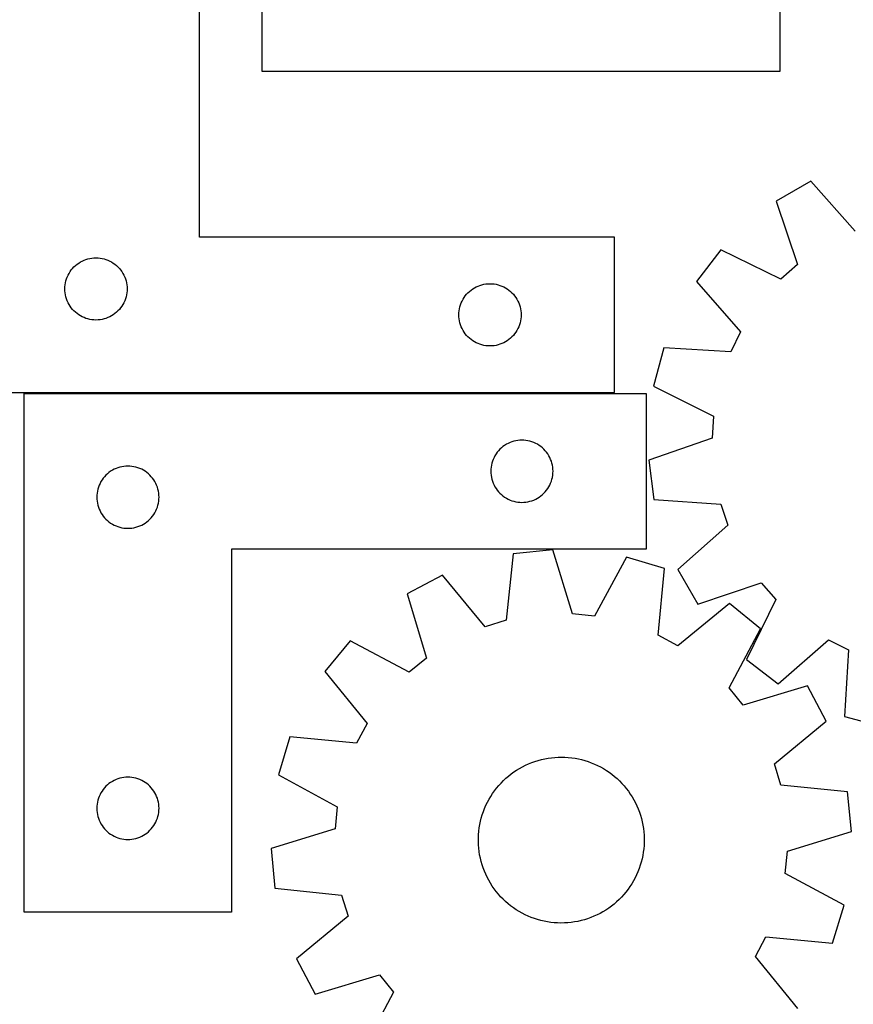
# Model space of a CAD drawing. Header units: millimetres. Extents: x 7 to 1243, y 7 to 1532.
# Tile 21 of 27: x 770 to 1011, y 833 to 1118. Entities that reach past the tile are written whole.
import ezdxf

# ---------------------------------------------------------------- set-up
doc = ezdxf.new("R2010")
doc.units = ezdxf.units.MM
doc.layers.add('CUT', color=7, linetype='CONTINUOUS', true_color=0x000000)

msp = doc.modelspace()

# ---------------------------------------------------------------- linework, layer by layer
at = {"layer": 'CUT'}
for p, q in [((990.153409, 1102.735416), (990.153409, 1282.735416)), ((840.153409, 1162.735416), (840.153409, 1102.735416)), ((822.154477, 1054.716372), (822.154477, 1159.716372)), ((840.153409, 1102.735416), (990.153409, 1102.735416)), ((998.986925, 1070.913375), (988.998513, 1065.14128)), ((1011.818551, 1056.394705), (998.986925, 1070.913375)), ((988.998513, 1065.14128), (995.170809, 1046.774321)), ((942.154477, 1054.716372), (822.154477, 1054.716372)), ((942.154477, 1009.716372), (942.154477, 1054.716372)), ((972.927359, 1051.035976), (965.908154, 1041.880855)), ((990.33829, 1042.532924), (972.927359, 1051.035976)), ((788.710327, 1048.031288), (789.261522, 1048.238743)), ((789.261522, 1048.238743), (789.825106, 1048.409704)), ((789.825106, 1048.409704), (790.398665, 1048.54344)), ((790.398665, 1048.54344), (790.979742, 1048.639376)), ((790.979742, 1048.639376), (791.565849, 1048.697102)), ((791.565849, 1048.697102), (792.154477, 1048.716372)), ((792.154477, 1048.716372), (792.743106, 1048.697102)), ((792.743106, 1048.697102), (793.329213, 1048.639376)), ((793.329213, 1048.639376), (793.91029, 1048.54344)), ((793.91029, 1048.54344), (794.483849, 1048.409704)), ((794.483849, 1048.409704), (795.047433, 1048.238743)), ((795.047433, 1048.238743), (795.598628, 1048.031288)), ((785.014297, 1045.195225), (785.387919, 1045.650484)), ((785.387919, 1045.650484), (785.790516, 1046.080333)), ((785.790516, 1046.080333), (786.220365, 1046.48293)), ((786.220365, 1046.48293), (786.675625, 1046.856552)), ((786.675625, 1046.856552), (787.154345, 1047.199599)), ((787.154345, 1047.199599), (787.654477, 1047.510601)), ((787.654477, 1047.510601), (788.173879, 1047.788227)), ((788.173879, 1047.788227), (788.710327, 1048.031288)), ((795.598628, 1048.031288), (796.135076, 1047.788227)), ((796.135076, 1047.788227), (796.654477, 1047.510601)), ((796.654477, 1047.510601), (797.15461, 1047.199599)), ((797.15461, 1047.199599), (797.63333, 1046.856552)), ((797.63333, 1046.856552), (798.08859, 1046.48293)), ((798.08859, 1046.48293), (798.518438, 1046.080333)), ((798.518438, 1046.080333), (798.921036, 1045.650484)), ((798.921036, 1045.650484), (799.294658, 1045.195225)), ((995.170809, 1046.774321), (990.33829, 1042.532924)), ((783.461145, 1042.045743), (783.632106, 1042.609327)), ((783.632106, 1042.609327), (783.839562, 1043.160523)), ((783.839562, 1043.160523), (784.082623, 1043.69697)), ((784.082623, 1043.69697), (784.360249, 1044.216372)), ((784.360249, 1044.216372), (784.671251, 1044.716504)), ((784.671251, 1044.716504), (785.014297, 1045.195225)), ((799.294658, 1045.195225), (799.637704, 1044.716504)), ((799.637704, 1044.716504), (799.948706, 1044.216372)), ((799.948706, 1044.216372), (800.226332, 1043.69697)), ((800.226332, 1043.69697), (800.469393, 1043.160523)), ((800.469393, 1043.160523), (800.676849, 1042.609327)), ((800.676849, 1042.609327), (800.84781, 1042.045743)), ((783.154477, 1039.716372), (783.173747, 1040.305)), ((783.173747, 1039.127744), (783.154477, 1039.716372)), ((783.173747, 1040.305), (783.231474, 1040.891108)), ((783.231474, 1040.891108), (783.32741, 1041.472185)), ((783.32741, 1041.472185), (783.461145, 1042.045743)), ((800.84781, 1042.045743), (800.981545, 1041.472185)), ((800.981545, 1041.472185), (801.077481, 1040.891108)), ((801.077481, 1040.891108), (801.135208, 1040.305)), ((801.135208, 1040.305), (801.154477, 1039.716372)), ((801.154477, 1039.716372), (801.135208, 1039.127744)), ((900.675625, 1039.356552), (901.154345, 1039.699599)), ((901.154345, 1039.699599), (901.654477, 1040.010601)), ((901.654477, 1040.010601), (902.173879, 1040.288227)), ((902.173879, 1040.288227), (902.710327, 1040.531288)), ((902.710327, 1040.531288), (903.261522, 1040.738743)), ((903.261522, 1040.738743), (903.825106, 1040.909704)), ((903.825106, 1040.909704), (904.398665, 1041.04344)), ((904.398665, 1041.04344), (904.979742, 1041.139376)), ((904.979742, 1041.139376), (905.565849, 1041.197102)), ((905.565849, 1041.197102), (906.154477, 1041.216372)), ((906.154477, 1041.216372), (906.743106, 1041.197102)), ((906.743106, 1041.197102), (907.329213, 1041.139376)), ((907.329213, 1041.139376), (907.91029, 1041.04344)), ((907.91029, 1041.04344), (908.483849, 1040.909704)), ((908.483849, 1040.909704), (909.047433, 1040.738743)), ((909.047433, 1040.738743), (909.598628, 1040.531288)), ((909.598628, 1040.531288), (910.135076, 1040.288227)), ((910.135076, 1040.288227), (910.654477, 1040.010601)), ((910.654477, 1040.010601), (911.15461, 1039.699599)), ((911.15461, 1039.699599), (911.63333, 1039.356552)), ((965.908154, 1041.880855), (978.639343, 1027.274033)), ((783.231474, 1038.541636), (783.173747, 1039.127744)), ((783.32741, 1037.960559), (783.231474, 1038.541636)), ((783.461145, 1037.387001), (783.32741, 1037.960559)), ((783.632106, 1036.823417), (783.461145, 1037.387001)), ((783.839562, 1036.272221), (783.632106, 1036.823417)), ((800.676849, 1036.823417), (800.469393, 1036.272221)), ((800.84781, 1037.387001), (800.676849, 1036.823417)), ((800.981545, 1037.960559), (800.84781, 1037.387001)), ((801.077481, 1038.541636), (800.981545, 1037.960559)), ((801.135208, 1039.127744), (801.077481, 1038.541636)), ((898.360249, 1036.716372), (898.671251, 1037.216504)), ((898.671251, 1037.216504), (899.014297, 1037.695225)), ((899.014297, 1037.695225), (899.387919, 1038.150484)), ((899.387919, 1038.150484), (899.790516, 1038.580333)), ((899.790516, 1038.580333), (900.220365, 1038.98293)), ((900.220365, 1038.98293), (900.675625, 1039.356552)), ((911.63333, 1039.356552), (912.08859, 1038.98293)), ((912.08859, 1038.98293), (912.518438, 1038.580333)), ((912.518438, 1038.580333), (912.921036, 1038.150484)), ((912.921036, 1038.150484), (913.294658, 1037.695225)), ((913.294658, 1037.695225), (913.637704, 1037.216504)), ((913.637704, 1037.216504), (913.948706, 1036.716372)), ((784.082623, 1035.735774), (783.839562, 1036.272221)), ((784.360249, 1035.216372), (784.082623, 1035.735774)), ((784.671251, 1034.71624), (784.360249, 1035.216372)), ((785.014297, 1034.237519), (784.671251, 1034.71624)), ((785.387919, 1033.78226), (785.014297, 1034.237519)), ((799.294658, 1034.237519), (798.921036, 1033.78226)), ((799.637704, 1034.71624), (799.294658, 1034.237519)), ((799.948706, 1035.216372), (799.637704, 1034.71624)), ((800.226332, 1035.735774), (799.948706, 1035.216372)), ((800.469393, 1036.272221), (800.226332, 1035.735774)), ((897.231474, 1033.391108), (897.32741, 1033.972185)), ((897.32741, 1033.972185), (897.461145, 1034.545743)), ((897.461145, 1034.545743), (897.632106, 1035.109327)), ((897.632106, 1035.109327), (897.839562, 1035.660523)), ((897.839562, 1035.660523), (898.082623, 1036.19697)), ((898.082623, 1036.19697), (898.360249, 1036.716372)), ((913.948706, 1036.716372), (914.226332, 1036.19697)), ((914.226332, 1036.19697), (914.469393, 1035.660523)), ((914.469393, 1035.660523), (914.676849, 1035.109327)), ((914.676849, 1035.109327), (914.84781, 1034.545743)), ((914.84781, 1034.545743), (914.981545, 1033.972185)), ((914.981545, 1033.972185), (915.077481, 1033.391108)), ((785.790516, 1033.352411), (785.387919, 1033.78226)), ((786.220365, 1032.949814), (785.790516, 1033.352411)), ((786.675625, 1032.576192), (786.220365, 1032.949814)), ((787.154345, 1032.233146), (786.675625, 1032.576192)), ((787.654477, 1031.922143), (787.154345, 1032.233146)), ((788.173879, 1031.644517), (787.654477, 1031.922143)), ((788.710327, 1031.401456), (788.173879, 1031.644517)), ((789.261522, 1031.194001), (788.710327, 1031.401456)), ((789.825106, 1031.02304), (789.261522, 1031.194001)), ((795.047433, 1031.194001), (794.483849, 1031.02304)), ((795.598628, 1031.401456), (795.047433, 1031.194001)), ((796.135076, 1031.644517), (795.598628, 1031.401456)), ((796.654477, 1031.922143), (796.135076, 1031.644517)), ((797.15461, 1032.233146), (796.654477, 1031.922143)), ((797.63333, 1032.576192), (797.15461, 1032.233146)), ((798.08859, 1032.949814), (797.63333, 1032.576192)), ((798.518438, 1033.352411), (798.08859, 1032.949814)), ((798.921036, 1033.78226), (798.518438, 1033.352411)), ((897.154477, 1032.216372), (897.173747, 1032.805)), ((897.173747, 1031.627744), (897.154477, 1032.216372)), ((897.173747, 1032.805), (897.231474, 1033.391108)), ((897.231474, 1031.041636), (897.173747, 1031.627744)), ((915.077481, 1033.391108), (915.135208, 1032.805)), ((915.135208, 1031.627744), (915.077481, 1031.041636)), ((915.135208, 1032.805), (915.154477, 1032.216372)), ((915.154477, 1032.216372), (915.135208, 1031.627744)), ((790.398665, 1030.889305), (789.825106, 1031.02304)), ((790.979742, 1030.793368), (790.398665, 1030.889305)), ((791.565849, 1030.735642), (790.979742, 1030.793368)), ((792.154477, 1030.716372), (791.565849, 1030.735642)), ((792.743106, 1030.735642), (792.154477, 1030.716372)), ((793.329213, 1030.793368), (792.743106, 1030.735642)), ((793.91029, 1030.889305), (793.329213, 1030.793368)), ((794.483849, 1031.02304), (793.91029, 1030.889305)), ((897.32741, 1030.460559), (897.231474, 1031.041636)), ((897.461145, 1029.887001), (897.32741, 1030.460559)), ((897.632106, 1029.323417), (897.461145, 1029.887001)), ((897.839562, 1028.772221), (897.632106, 1029.323417)), ((898.082623, 1028.235774), (897.839562, 1028.772221)), ((898.360249, 1027.716372), (898.082623, 1028.235774)), ((914.226332, 1028.235774), (913.948706, 1027.716372)), ((914.469393, 1028.772221), (914.226332, 1028.235774)), ((914.676849, 1029.323417), (914.469393, 1028.772221)), ((914.84781, 1029.887001), (914.676849, 1029.323417)), ((914.981545, 1030.460559), (914.84781, 1029.887001)), ((915.077481, 1031.041636), (914.981545, 1030.460559)), ((898.671251, 1027.21624), (898.360249, 1027.716372)), ((899.014297, 1026.737519), (898.671251, 1027.21624)), ((899.387919, 1026.28226), (899.014297, 1026.737519)), ((899.790516, 1025.852411), (899.387919, 1026.28226)), ((900.220365, 1025.449814), (899.790516, 1025.852411)), ((900.675625, 1025.076192), (900.220365, 1025.449814)), ((912.08859, 1025.449814), (911.63333, 1025.076192)), ((912.518438, 1025.852411), (912.08859, 1025.449814)), ((912.921036, 1026.28226), (912.518438, 1025.852411)), ((913.294658, 1026.737519), (912.921036, 1026.28226)), ((913.637704, 1027.21624), (913.294658, 1026.737519)), ((913.948706, 1027.716372), (913.637704, 1027.21624)), ((978.639343, 1027.274033), (975.79779, 1021.506168)), ((901.154345, 1024.733146), (900.675625, 1025.076192)), ((901.654477, 1024.422143), (901.154345, 1024.733146)), ((902.173879, 1024.144517), (901.654477, 1024.422143)), ((902.710327, 1023.901456), (902.173879, 1024.144517)), ((903.261522, 1023.694001), (902.710327, 1023.901456)), ((903.825106, 1023.52304), (903.261522, 1023.694001)), ((904.398665, 1023.389305), (903.825106, 1023.52304)), ((904.979742, 1023.293368), (904.398665, 1023.389305)), ((905.565849, 1023.235642), (904.979742, 1023.293368)), ((906.154477, 1023.216372), (905.565849, 1023.235642)), ((906.743106, 1023.235642), (906.154477, 1023.216372)), ((907.329213, 1023.293368), (906.743106, 1023.235642)), ((907.91029, 1023.389305), (907.329213, 1023.293368)), ((908.483849, 1023.52304), (907.91029, 1023.389305)), ((909.047433, 1023.694001), (908.483849, 1023.52304)), ((909.598628, 1023.901456), (909.047433, 1023.694001)), ((910.135076, 1024.144517), (909.598628, 1023.901456)), ((910.654477, 1024.422143), (910.135076, 1024.144517)), ((911.15461, 1024.733146), (910.654477, 1024.422143)), ((911.63333, 1025.076192), (911.15461, 1024.733146)), ((956.45821, 1022.699089), (953.476824, 1011.554727)), ((975.79779, 1021.506168), (956.45821, 1022.699089)), ((953.476824, 1011.554727), (970.828697, 1002.931797)), ((762.154477, 1009.716372), (942.154477, 1009.716372)), ((771.394802, 1009.465395), (951.394802, 1009.465395)), ((771.394802, 859.465395), (771.394802, 1009.465395)), ((951.394802, 1009.465395), (951.394802, 964.465395)), ((970.828697, 1002.931797), (970.410711, 996.51557)), ((909.915949, 994.105576), (909.46069, 993.731954)), ((910.39467, 994.448622), (909.915949, 994.105576)), ((910.894802, 994.759624), (910.39467, 994.448622)), ((911.414204, 995.03725), (910.894802, 994.759624)), ((911.950651, 995.280311), (911.414204, 995.03725)), ((912.501847, 995.487767), (911.950651, 995.280311)), ((913.065431, 995.658728), (912.501847, 995.487767)), ((913.638989, 995.792463), (913.065431, 995.658728)), ((914.220066, 995.888399), (913.638989, 995.792463)), ((914.806174, 995.946126), (914.220066, 995.888399)), ((915.394802, 995.965395), (914.806174, 995.946126)), ((915.98343, 995.946126), (915.394802, 995.965395)), ((916.569538, 995.888399), (915.98343, 995.946126)), ((917.150615, 995.792463), (916.569538, 995.888399)), ((917.724173, 995.658728), (917.150615, 995.792463)), ((918.287757, 995.487767), (917.724173, 995.658728)), ((918.838953, 995.280311), (918.287757, 995.487767)), ((919.3754, 995.03725), (918.838953, 995.280311)), ((919.894802, 994.759624), (919.3754, 995.03725)), ((920.394934, 994.448622), (919.894802, 994.759624)), ((920.873655, 994.105576), (920.394934, 994.448622)), ((921.328914, 993.731954), (920.873655, 994.105576)), ((970.410711, 996.51557), (952.086758, 990.216748)), ((907.600573, 991.465395), (907.322947, 990.945994)), ((907.911576, 991.965528), (907.600573, 991.465395)), ((908.254622, 992.444248), (907.911576, 991.965528)), ((908.628244, 992.899508), (908.254622, 992.444248)), ((909.030841, 993.329357), (908.628244, 992.899508)), ((909.46069, 993.731954), (909.030841, 993.329357)), ((921.758763, 993.329357), (921.328914, 993.731954)), ((922.16136, 992.899508), (921.758763, 993.329357)), ((922.534982, 992.444248), (922.16136, 992.899508)), ((922.878029, 991.965528), (922.534982, 992.444248)), ((923.189031, 991.465395), (922.878029, 991.965528)), ((923.466657, 990.945994), (923.189031, 991.465395)), ((800.220066, 988.388399), (799.638989, 988.292463)), ((800.806174, 988.446126), (800.220066, 988.388399)), ((801.394802, 988.465395), (800.806174, 988.446126)), ((801.98343, 988.446126), (801.394802, 988.465395)), ((802.569538, 988.388399), (801.98343, 988.446126)), ((803.150615, 988.292463), (802.569538, 988.388399)), ((906.567735, 988.721208), (906.471798, 988.140131)), ((906.70147, 989.294767), (906.567735, 988.721208)), ((906.872431, 989.858351), (906.70147, 989.294767)), ((907.079886, 990.409546), (906.872431, 989.858351)), ((907.322947, 990.945994), (907.079886, 990.409546)), ((923.709718, 990.409546), (923.466657, 990.945994)), ((923.917173, 989.858351), (923.709718, 990.409546)), ((924.088135, 989.294767), (923.917173, 989.858351)), ((924.22187, 988.721208), (924.088135, 989.294767)), ((924.317806, 988.140131), (924.22187, 988.721208)), ((952.086758, 990.216748), (953.597079, 978.779773)), ((795.030841, 985.829357), (794.628244, 985.399508)), ((795.46069, 986.231954), (795.030841, 985.829357)), ((795.915949, 986.605576), (795.46069, 986.231954)), ((796.39467, 986.948622), (795.915949, 986.605576)), ((796.894802, 987.259624), (796.39467, 986.948622)), ((797.414204, 987.53725), (796.894802, 987.259624)), ((797.950651, 987.780311), (797.414204, 987.53725)), ((798.501847, 987.987767), (797.950651, 987.780311)), ((799.065431, 988.158728), (798.501847, 987.987767)), ((799.638989, 988.292463), (799.065431, 988.158728)), ((803.724173, 988.158728), (803.150615, 988.292463)), ((804.287757, 987.987767), (803.724173, 988.158728)), ((804.838953, 987.780311), (804.287757, 987.987767)), ((805.3754, 987.53725), (804.838953, 987.780311)), ((805.894802, 987.259624), (805.3754, 987.53725)), ((806.394934, 986.948622), (805.894802, 987.259624)), ((806.873655, 986.605576), (806.394934, 986.948622)), ((807.328914, 986.231954), (806.873655, 986.605576)), ((807.758763, 985.829357), (807.328914, 986.231954)), ((808.16136, 985.399508), (807.758763, 985.829357)), ((906.414072, 987.554024), (906.394802, 986.965395)), ((906.394802, 986.965395), (906.414072, 986.376767)), ((906.471798, 988.140131), (906.414072, 987.554024)), ((906.414072, 986.376767), (906.471798, 985.79066)), ((906.471798, 985.79066), (906.567735, 985.209583)), ((924.22187, 985.209583), (924.317806, 985.79066)), ((924.375532, 987.554024), (924.317806, 988.140131)), ((924.317806, 985.79066), (924.375532, 986.376767)), ((924.394802, 986.965395), (924.375532, 987.554024)), ((924.375532, 986.376767), (924.394802, 986.965395)), ((793.079886, 982.909546), (792.872431, 982.358351)), ((793.322947, 983.445994), (793.079886, 982.909546)), ((793.600573, 983.965395), (793.322947, 983.445994)), ((793.911576, 984.465528), (793.600573, 983.965395)), ((794.254622, 984.944248), (793.911576, 984.465528)), ((794.628244, 985.399508), (794.254622, 984.944248)), ((808.534982, 984.944248), (808.16136, 985.399508)), ((808.878029, 984.465528), (808.534982, 984.944248)), ((809.189031, 983.965395), (808.878029, 984.465528)), ((809.466657, 983.445994), (809.189031, 983.965395)), ((809.709718, 982.909546), (809.466657, 983.445994)), ((809.917173, 982.358351), (809.709718, 982.909546)), ((906.567735, 985.209583), (906.70147, 984.636024)), ((906.70147, 984.636024), (906.872431, 984.07244)), ((906.872431, 984.07244), (907.079886, 983.521245)), ((907.079886, 983.521245), (907.322947, 982.984797)), ((907.322947, 982.984797), (907.600573, 982.465395)), ((923.189031, 982.465395), (923.466657, 982.984797)), ((923.466657, 982.984797), (923.709718, 983.521245)), ((923.709718, 983.521245), (923.917173, 984.07244)), ((923.917173, 984.07244), (924.088135, 984.636024)), ((924.088135, 984.636024), (924.22187, 985.209583)), ((792.414072, 980.054024), (792.394802, 979.465395)), ((792.471798, 980.640131), (792.414072, 980.054024)), ((792.567735, 981.221208), (792.471798, 980.640131)), ((792.70147, 981.794767), (792.567735, 981.221208)), ((792.872431, 982.358351), (792.70147, 981.794767)), ((810.088135, 981.794767), (809.917173, 982.358351)), ((810.22187, 981.221208), (810.088135, 981.794767)), ((810.317806, 980.640131), (810.22187, 981.221208)), ((810.375532, 980.054024), (810.317806, 980.640131)), ((810.394802, 979.465395), (810.375532, 980.054024)), ((907.600573, 982.465395), (907.911576, 981.965263)), ((907.911576, 981.965263), (908.254622, 981.486543)), ((908.254622, 981.486543), (908.628244, 981.031283)), ((908.628244, 981.031283), (909.030841, 980.601434)), ((909.030841, 980.601434), (909.46069, 980.198837)), ((909.46069, 980.198837), (909.915949, 979.825215)), ((909.915949, 979.825215), (910.39467, 979.482169)), ((920.394934, 979.482169), (920.873655, 979.825215)), ((920.873655, 979.825215), (921.328914, 980.198837)), ((921.328914, 980.198837), (921.758763, 980.601434)), ((921.758763, 980.601434), (922.16136, 981.031283)), ((922.16136, 981.031283), (922.534982, 981.486543)), ((922.534982, 981.486543), (922.878029, 981.965263)), ((922.878029, 981.965263), (923.189031, 982.465395)), ((792.394802, 979.465395), (792.414072, 978.876767)), ((792.414072, 978.876767), (792.471798, 978.29066)), ((792.471798, 978.29066), (792.567735, 977.709583)), ((792.567735, 977.709583), (792.70147, 977.136024)), ((792.70147, 977.136024), (792.872431, 976.57244)), ((809.917173, 976.57244), (810.088135, 977.136024)), ((810.088135, 977.136024), (810.22187, 977.709583)), ((810.22187, 977.709583), (810.317806, 978.29066)), ((810.317806, 978.29066), (810.375532, 978.876767)), ((810.375532, 978.876767), (810.394802, 979.465395)), ((910.39467, 979.482169), (910.894802, 979.171167)), ((910.894802, 979.171167), (911.414204, 978.893541)), ((911.414204, 978.893541), (911.950651, 978.65048)), ((911.950651, 978.65048), (912.501847, 978.443024)), ((912.501847, 978.443024), (913.065431, 978.272063)), ((913.065431, 978.272063), (913.638989, 978.138328)), ((913.638989, 978.138328), (914.220066, 978.042392)), ((914.220066, 978.042392), (914.806174, 977.984665)), ((914.806174, 977.984665), (915.394802, 977.965395)), ((915.394802, 977.965395), (915.98343, 977.984665)), ((915.98343, 977.984665), (916.569538, 978.042392)), ((916.569538, 978.042392), (917.150615, 978.138328)), ((917.150615, 978.138328), (917.724173, 978.272063)), ((917.724173, 978.272063), (918.287757, 978.443024)), ((918.287757, 978.443024), (918.838953, 978.65048)), ((918.838953, 978.65048), (919.3754, 978.893541)), ((919.3754, 978.893541), (919.894802, 979.171167)), ((919.894802, 979.171167), (920.394934, 979.482169)), ((953.597079, 978.779773), (972.927972, 977.4535)), ((972.927972, 977.4535), (974.997187, 971.365722)), ((792.872431, 976.57244), (793.079886, 976.021245)), ((793.079886, 976.021245), (793.322947, 975.484797)), ((793.322947, 975.484797), (793.600573, 974.965395)), ((793.600573, 974.965395), (793.911576, 974.465263)), ((793.911576, 974.465263), (794.254622, 973.986543)), ((808.534982, 973.986543), (808.878029, 974.465263)), ((808.878029, 974.465263), (809.189031, 974.965395)), ((809.189031, 974.965395), (809.466657, 975.484797)), ((809.466657, 975.484797), (809.709718, 976.021245)), ((809.709718, 976.021245), (809.917173, 976.57244)), ((794.254622, 973.986543), (794.628244, 973.531283)), ((794.628244, 973.531283), (795.030841, 973.101434)), ((795.030841, 973.101434), (795.46069, 972.698837)), ((795.46069, 972.698837), (795.915949, 972.325215)), ((795.915949, 972.325215), (796.39467, 971.982169)), ((796.39467, 971.982169), (796.894802, 971.671167)), ((796.894802, 971.671167), (797.414204, 971.393541)), ((797.414204, 971.393541), (797.950651, 971.15048)), ((804.838953, 971.15048), (805.3754, 971.393541)), ((805.3754, 971.393541), (805.894802, 971.671167)), ((805.894802, 971.671167), (806.394934, 971.982169)), ((806.394934, 971.982169), (806.873655, 972.325215)), ((806.873655, 972.325215), (807.328914, 972.698837)), ((807.328914, 972.698837), (807.758763, 973.101434)), ((807.758763, 973.101434), (808.16136, 973.531283)), ((808.16136, 973.531283), (808.534982, 973.986543)), ((974.997187, 971.365722), (960.478516, 958.534096)), ((797.950651, 971.15048), (798.501847, 970.943024)), ((798.501847, 970.943024), (799.065431, 970.772063)), ((799.065431, 970.772063), (799.638989, 970.638328)), ((799.638989, 970.638328), (800.220066, 970.542392)), ((800.220066, 970.542392), (800.806174, 970.484665)), ((800.806174, 970.484665), (801.394802, 970.465395)), ((801.394802, 970.465395), (801.98343, 970.484665)), ((801.98343, 970.484665), (802.569538, 970.542392)), ((802.569538, 970.542392), (803.150615, 970.638328)), ((803.150615, 970.638328), (803.724173, 970.772063)), ((803.724173, 970.772063), (804.287757, 970.943024)), ((804.287757, 970.943024), (804.838953, 971.15048)), ((951.394802, 964.465395), (831.394802, 964.465395)), ((831.394802, 964.465395), (831.394802, 859.465395)), ((912.84865, 963.12293), (910.878149, 943.847051)), ((924.329649, 964.250821), (912.84865, 963.12293)), ((930.013593, 945.726913), (924.329649, 964.250821)), ((945.609368, 962.149597), (936.412303, 945.095085)), ((956.648053, 958.798045), (945.609368, 962.149597)), ((954.81054, 939.509033), (956.648053, 958.798045)), ((960.478516, 958.534096), (966.250612, 948.545684)), ((892.384649, 956.920812), (882.209215, 951.485189)), ((904.724722, 941.982103), (892.384649, 956.920812)), ((966.250612, 948.545684), (984.617571, 954.717979)), ((984.617571, 954.717979), (988.858968, 949.885461)), ((882.209215, 951.485189), (887.765269, 932.92252)), ((975.503847, 948.713371), (960.480387, 936.47662)), ((984.419678, 941.392618), (975.503847, 948.713371)), ((988.858968, 949.885461), (980.355916, 932.474529)), ((936.412303, 945.095085), (930.013593, 945.726913)), ((910.878149, 943.847051), (904.724722, 941.982103)), ((975.340452, 924.275081), (984.419678, 941.392618)), ((865.676391, 937.923944), (858.355638, 929.008113)), ((882.793928, 928.844719), (865.676391, 937.923944)), ((960.480387, 936.47662), (954.81054, 939.509033)), ((989.511037, 925.455325), (1004.117859, 938.186514)), ((1004.117859, 938.186514), (1009.885724, 935.344961)), ((1009.885724, 935.344961), (1008.692803, 916.005381)), ((887.765269, 932.92252), (882.793928, 928.844719)), ((980.355916, 932.474529), (989.511037, 925.455325)), ((858.355638, 929.008113), (870.592389, 913.984653)), ((979.418253, 919.30374), (975.340452, 924.275081)), ((997.980922, 924.859794), (979.418253, 919.30374)), ((1003.416546, 914.68436), (997.980922, 924.859794)), ((988.477837, 902.344287), (1003.416546, 914.68436)), ((1008.692803, 916.005381), (1019.837165, 913.023995)), ((870.592389, 913.984653), (867.559976, 908.314806)), ((848.270964, 910.152319), (844.919411, 899.113634)), ((867.559976, 908.314806), (848.270964, 910.152319)), ((918.243339, 902.716192), (919.165315, 903.045822)), ((919.165315, 903.045822), (920.099969, 903.33757)), ((920.099969, 903.33757), (921.045745, 903.590953)), ((921.045745, 903.590953), (922.001069, 903.805548)), ((922.001069, 903.805548), (922.964352, 903.980998)), ((922.964352, 903.980998), (923.933988, 904.117011)), ((923.933988, 904.117011), (924.908366, 904.213361)), ((924.908366, 904.213361), (925.885863, 904.269887)), ((925.885863, 904.269887), (926.864852, 904.286496)), ((926.864852, 904.286496), (927.843703, 904.263159)), ((927.843703, 904.263159), (928.820789, 904.199915)), ((928.820789, 904.199915), (929.794481, 904.09687)), ((929.794481, 904.09687), (930.76316, 903.954196)), ((930.76316, 903.954196), (931.725213, 903.772129)), ((931.725213, 903.772129), (932.67904, 903.550973)), ((932.67904, 903.550973), (933.623052, 903.291095)), ((933.623052, 903.291095), (934.555679, 902.992929)), ((934.555679, 902.992929), (935.475367, 902.656971)), ((913.061857, 899.977942), (913.876455, 900.521195)), ((913.876455, 900.521195), (914.712535, 901.03077)), ((914.712535, 901.03077), (915.568703, 901.505818)), ((915.568703, 901.505818), (916.443535, 901.94555)), ((916.443535, 901.94555), (917.335576, 902.349231)), ((917.335576, 902.349231), (918.243339, 902.716192)), ((935.475367, 902.656971), (936.380587, 902.283779)), ((936.380587, 902.283779), (937.269832, 901.873976)), ((937.269832, 901.873976), (938.141621, 901.428242)), ((938.141621, 901.428242), (938.994504, 900.94732)), ((938.994504, 900.94732), (939.827061, 900.432011)), ((939.827061, 900.432011), (940.637907, 899.883171)), ((990.342784, 896.19086), (988.477837, 902.344287)), ((796.894802, 897.259624), (796.39467, 896.948622)), ((797.414204, 897.53725), (796.894802, 897.259624)), ((797.950651, 897.780311), (797.414204, 897.53725)), ((798.501847, 897.987767), (797.950651, 897.780311)), ((799.065431, 898.158728), (798.501847, 897.987767)), ((799.638989, 898.292463), (799.065431, 898.158728)), ((800.220066, 898.388399), (799.638989, 898.292463)), ((800.806174, 898.446126), (800.220066, 898.388399)), ((801.394802, 898.465395), (800.806174, 898.446126)), ((801.98343, 898.446126), (801.394802, 898.465395)), ((802.569538, 898.388399), (801.98343, 898.446126)), ((803.150615, 898.292463), (802.569538, 898.388399)), ((803.724173, 898.158728), (803.150615, 898.292463)), ((804.287757, 897.987767), (803.724173, 898.158728)), ((804.838953, 897.780311), (804.287757, 897.987767)), ((805.3754, 897.53725), (804.838953, 897.780311)), ((805.894802, 897.259624), (805.3754, 897.53725)), ((806.394934, 896.948622), (805.894802, 897.259624)), ((844.919411, 899.113634), (861.973924, 889.916569)), ((909.35715, 896.790021), (910.044801, 897.487037)), ((910.044801, 897.487037), (910.76031, 898.155425)), ((910.76031, 898.155425), (911.502486, 898.794072)), ((911.502486, 898.794072), (912.270094, 899.401915)), ((912.270094, 899.401915), (913.061857, 899.977942)), ((940.637907, 899.883171), (941.425691, 899.301715)), ((941.425691, 899.301715), (942.189103, 898.688611)), ((942.189103, 898.688611), (942.926872, 898.044878)), ((942.926872, 898.044878), (943.63777, 897.371588)), ((943.63777, 897.371588), (944.320614, 896.669862)), ((793.911576, 894.465528), (793.600573, 893.965395)), ((794.254622, 894.944248), (793.911576, 894.465528)), ((794.628244, 895.399508), (794.254622, 894.944248)), ((795.030841, 895.829357), (794.628244, 895.399508)), ((795.46069, 896.231954), (795.030841, 895.829357)), ((795.915949, 896.605576), (795.46069, 896.231954)), ((796.39467, 896.948622), (795.915949, 896.605576)), ((806.873655, 896.605576), (806.394934, 896.948622)), ((807.328914, 896.231954), (806.873655, 896.605576)), ((807.758763, 895.829357), (807.328914, 896.231954)), ((808.16136, 895.399508), (807.758763, 895.829357)), ((808.534982, 894.944248), (808.16136, 895.399508)), ((808.878029, 894.465528), (808.534982, 894.944248)), ((809.189031, 893.965395), (808.878029, 894.465528)), ((906.907282, 893.739549), (907.472548, 894.539031)), ((907.472548, 894.539031), (908.069952, 895.31479)), ((908.069952, 895.31479), (908.698502, 896.065537)), ((908.698502, 896.065537), (909.35715, 896.790021)), ((944.320614, 896.669862), (944.974267, 895.940868)), ((944.974267, 895.940868), (945.597642, 895.185818)), ((945.597642, 895.185818), (946.1897, 894.405971)), ((946.1897, 894.405971), (946.749457, 893.602623)), ((1009.618664, 894.220359), (990.342784, 896.19086)), ((792.70147, 891.794767), (792.567735, 891.221208)), ((792.872431, 892.358351), (792.70147, 891.794767)), ((793.079886, 892.909546), (792.872431, 892.358351)), ((793.322947, 893.445994), (793.079886, 892.909546)), ((793.600573, 893.965395), (793.322947, 893.445994)), ((809.466657, 893.445994), (809.189031, 893.965395)), ((809.709718, 892.909546), (809.466657, 893.445994)), ((809.917173, 892.358351), (809.709718, 892.909546)), ((810.088135, 891.794767), (809.917173, 892.358351)), ((810.22187, 891.221208), (810.088135, 891.794767)), ((905.413454, 891.212266), (905.876878, 892.074782)), ((905.876878, 892.074782), (906.375097, 892.917677)), ((906.375097, 892.917677), (906.907282, 893.739549)), ((946.749457, 893.602623), (947.275981, 892.777113)), ((947.275981, 892.777113), (947.768395, 891.930813)), ((947.768395, 891.930813), (948.22588, 891.065132)), ((1010.746555, 882.73936), (1009.618664, 894.220359)), ((792.414072, 890.054024), (792.394802, 889.465395)), ((792.394802, 889.465395), (792.414072, 888.876767)), ((792.471798, 890.640131), (792.414072, 890.054024)), ((792.414072, 888.876767), (792.471798, 888.29066)), ((792.567735, 891.221208), (792.471798, 890.640131)), ((810.317806, 890.640131), (810.22187, 891.221208)), ((810.375532, 890.054024), (810.317806, 890.640131)), ((810.317806, 888.29066), (810.375532, 888.876767)), ((810.394802, 889.465395), (810.375532, 890.054024)), ((810.375532, 888.876767), (810.394802, 889.465395)), ((861.973924, 889.916569), (861.342096, 883.517859)), ((904.239368, 888.521503), (904.594017, 889.434147)), ((904.594017, 889.434147), (904.985596, 890.331566)), ((904.985596, 890.331566), (905.413454, 891.212266)), ((948.22588, 891.065132), (948.647674, 890.181512)), ((948.647674, 890.181512), (949.033075, 889.281423)), ((949.033075, 889.281423), (949.381443, 888.366362)), ((792.471798, 888.29066), (792.567735, 887.709583)), ((792.567735, 887.709583), (792.70147, 887.136024)), ((792.70147, 887.136024), (792.872431, 886.57244)), ((792.872431, 886.57244), (793.079886, 886.021245)), ((793.079886, 886.021245), (793.322947, 885.484797)), ((809.466657, 885.484797), (809.709718, 886.021245)), ((809.709718, 886.021245), (809.917173, 886.57244)), ((809.917173, 886.57244), (810.088135, 887.136024)), ((810.088135, 887.136024), (810.22187, 887.709583)), ((810.22187, 887.709583), (810.317806, 888.29066)), ((903.402593, 885.707521), (903.64316, 886.656638)), ((903.64316, 886.656638), (903.92224, 887.595152)), ((903.92224, 887.595152), (904.239368, 888.521503)), ((949.381443, 888.366362), (949.692197, 887.437854)), ((949.692197, 887.437854), (949.964819, 886.497444)), ((949.964819, 886.497444), (950.198857, 885.546696)), ((793.322947, 885.484797), (793.600573, 884.965395)), ((793.600573, 884.965395), (793.911576, 884.465263)), ((793.911576, 884.465263), (794.254622, 883.986543)), ((794.254622, 883.986543), (794.628244, 883.531283)), ((794.628244, 883.531283), (795.030841, 883.101434)), ((795.030841, 883.101434), (795.46069, 882.698837)), ((807.328914, 882.698837), (807.758763, 883.101434)), ((807.758763, 883.101434), (808.16136, 883.531283)), ((808.16136, 883.531283), (808.534982, 883.986543)), ((808.534982, 883.986543), (808.878029, 884.465263)), ((808.878029, 884.465263), (809.189031, 884.965395)), ((809.189031, 884.965395), (809.466657, 885.484797)), ((861.342096, 883.517859), (842.818187, 877.833915)), ((902.91565, 882.812427), (903.038535, 883.783814)), ((903.038535, 883.783814), (903.20094, 884.749382)), ((903.20094, 884.749382), (903.402593, 885.707521)), ((950.198857, 885.546696), (950.39392, 884.587193)), ((950.39392, 884.587193), (950.549684, 883.620532)), ((950.549684, 883.620532), (950.665889, 882.648323)), ((795.46069, 882.698837), (795.915949, 882.325215)), ((795.915949, 882.325215), (796.39467, 881.982169)), ((796.39467, 881.982169), (796.894802, 881.671167)), ((796.894802, 881.671167), (797.414204, 881.393541)), ((797.414204, 881.393541), (797.950651, 881.15048)), ((797.950651, 881.15048), (798.501847, 880.943024)), ((798.501847, 880.943024), (799.065431, 880.772063)), ((799.065431, 880.772063), (799.638989, 880.638328)), ((799.638989, 880.638328), (800.220066, 880.542392)), ((800.220066, 880.542392), (800.806174, 880.484665)), ((800.806174, 880.484665), (801.394802, 880.465395)), ((801.394802, 880.465395), (801.98343, 880.484665)), ((801.98343, 880.484665), (802.569538, 880.542392)), ((802.569538, 880.542392), (803.150615, 880.638328)), ((803.150615, 880.638328), (803.724173, 880.772063)), ((803.724173, 880.772063), (804.287757, 880.943024)), ((804.287757, 880.943024), (804.838953, 881.15048)), ((804.838953, 881.15048), (805.3754, 881.393541)), ((805.3754, 881.393541), (805.894802, 881.671167)), ((805.894802, 881.671167), (806.394934, 881.982169)), ((806.394934, 881.982169), (806.873655, 882.325215)), ((806.873655, 882.325215), (807.328914, 882.698837)), ((902.785824, 879.879539), (902.789189, 880.858663)), ((902.789189, 880.858663), (902.832488, 881.836835)), ((902.832488, 881.836835), (902.91565, 882.812427)), ((950.665889, 882.648323), (950.742343, 881.672183)), ((950.742343, 881.672183), (950.778918, 880.693736)), ((950.778918, 880.693736), (950.775553, 879.714612)), ((992.222646, 877.055415), (1010.746555, 882.73936)), ((842.818187, 877.833915), (843.946078, 866.352916)), ((902.822399, 878.901092), (902.785824, 879.879539)), ((902.898853, 877.924952), (902.822399, 878.901092)), ((903.015059, 876.952742), (902.898853, 877.924952)), ((950.649093, 877.760848), (950.526207, 876.789461)), ((950.732254, 878.73644), (950.649093, 877.760848)), ((950.775553, 879.714612), (950.732254, 878.73644)), ((903.170823, 875.986082), (903.015059, 876.952742)), ((903.365886, 875.026579), (903.170823, 875.986082)), ((903.599923, 874.075831), (903.365886, 875.026579)), ((950.162149, 874.865754), (949.921582, 873.916637)), ((950.363803, 875.823893), (950.162149, 874.865754)), ((950.526207, 876.789461), (950.363803, 875.823893)), ((991.590818, 870.656706), (992.222646, 877.055415)), ((903.872546, 873.135421), (903.599923, 874.075831)), ((904.183299, 872.206912), (903.872546, 873.135421)), ((904.531667, 871.291852), (904.183299, 872.206912)), ((949.325374, 872.051772), (948.970726, 871.139128)), ((949.642503, 872.978123), (949.325374, 872.051772)), ((949.921582, 873.916637), (949.642503, 872.978123)), ((904.917069, 870.391763), (904.531667, 871.291852)), ((905.338863, 869.508143), (904.917069, 870.391763)), ((905.796348, 868.642462), (905.338863, 869.508143)), ((948.151289, 869.361009), (947.687865, 868.498493)), ((948.579147, 870.241709), (948.151289, 869.361009)), ((948.970726, 871.139128), (948.579147, 870.241709)), ((1008.645331, 861.45964), (991.590818, 870.656706)), ((843.946078, 866.352916), (863.221958, 864.382415)), ((906.288762, 867.796162), (905.796348, 868.642462)), ((906.815285, 866.970651), (906.288762, 867.796162)), ((907.375042, 866.167304), (906.815285, 866.970651)), ((907.967101, 865.387456), (907.375042, 866.167304)), ((946.092195, 866.034244), (945.49479, 865.258485)), ((946.65746, 866.833726), (946.092195, 866.034244)), ((947.189645, 867.655598), (946.65746, 866.833726)), ((947.687865, 868.498493), (947.189645, 867.655598)), ((863.221958, 864.382415), (865.086905, 858.228988)), ((908.590475, 864.632407), (907.967101, 865.387456)), ((909.244129, 863.903413), (908.590475, 864.632407)), ((909.926972, 863.201687), (909.244129, 863.903413)), ((910.63787, 862.528397), (909.926972, 863.201687)), ((943.519941, 863.086238), (942.804432, 862.41785)), ((944.207592, 863.783254), (943.519941, 863.086238)), ((944.866241, 864.507738), (944.207592, 863.783254)), ((945.49479, 865.258485), (944.866241, 864.507738)), ((911.375639, 861.884664), (910.63787, 862.528397)), ((912.139051, 861.27156), (911.375639, 861.884664)), ((912.926836, 860.690104), (912.139051, 861.27156)), ((913.737681, 860.141264), (912.926836, 860.690104)), ((940.502886, 860.595333), (939.688287, 860.05208)), ((941.294648, 861.17136), (940.502886, 860.595333)), ((942.062256, 861.779203), (941.294648, 861.17136)), ((942.804432, 862.41785), (942.062256, 861.779203)), ((1005.293778, 850.420956), (1008.645331, 861.45964)), ((831.394802, 859.465395), (771.394802, 859.465395)), ((865.086905, 858.228988), (850.148197, 845.888915)), ((914.570238, 859.625955), (913.737681, 860.141264)), ((915.423121, 859.145033), (914.570238, 859.625955)), ((916.294911, 858.699299), (915.423121, 859.145033)), ((917.184155, 858.289496), (916.294911, 858.699299)), ((918.089375, 857.916304), (917.184155, 858.289496)), ((919.009064, 857.580346), (918.089375, 857.916304)), ((919.94169, 857.28218), (919.009064, 857.580346)), ((934.399427, 857.527453), (933.464773, 857.235705)), ((935.321403, 857.857083), (934.399427, 857.527453)), ((936.229167, 858.224043), (935.321403, 857.857083)), ((937.121207, 858.627725), (936.229167, 858.224043)), ((937.99604, 859.067456), (937.121207, 858.627725)), ((938.852208, 859.542505), (937.99604, 859.067456)), ((939.688287, 860.05208), (938.852208, 859.542505)), ((920.885702, 857.022302), (919.94169, 857.28218)), ((921.839529, 856.801146), (920.885702, 857.022302)), ((922.801582, 856.619079), (921.839529, 856.801146)), ((923.770261, 856.476404), (922.801582, 856.619079)), ((924.743954, 856.37336), (923.770261, 856.476404)), ((925.721039, 856.310116), (924.743954, 856.37336)), ((926.699891, 856.286779), (925.721039, 856.310116)), ((927.67888, 856.303388), (926.699891, 856.286779)), ((928.656376, 856.359914), (927.67888, 856.303388)), ((929.630754, 856.456264), (928.656376, 856.359914)), ((930.600391, 856.592277), (929.630754, 856.456264)), ((931.563673, 856.767727), (930.600391, 856.592277)), ((932.518997, 856.982322), (931.563673, 856.767727)), ((933.464773, 857.235705), (932.518997, 856.982322)), ((982.972354, 846.588622), (986.004767, 852.258469)), ((986.004767, 852.258469), (1005.293778, 850.420956)), ((995.209104, 831.565162), (982.972354, 846.588622)), ((850.148197, 845.888915), (855.58382, 835.713481)), ((855.58382, 835.713481), (874.146489, 841.269535)), ((874.146489, 841.269535), (878.22429, 836.298194)), ((878.22429, 836.298194), (869.145064, 819.180657))]:
    msp.add_line(p, q, dxfattribs=at)

doc.saveas('drawing.dxf')
